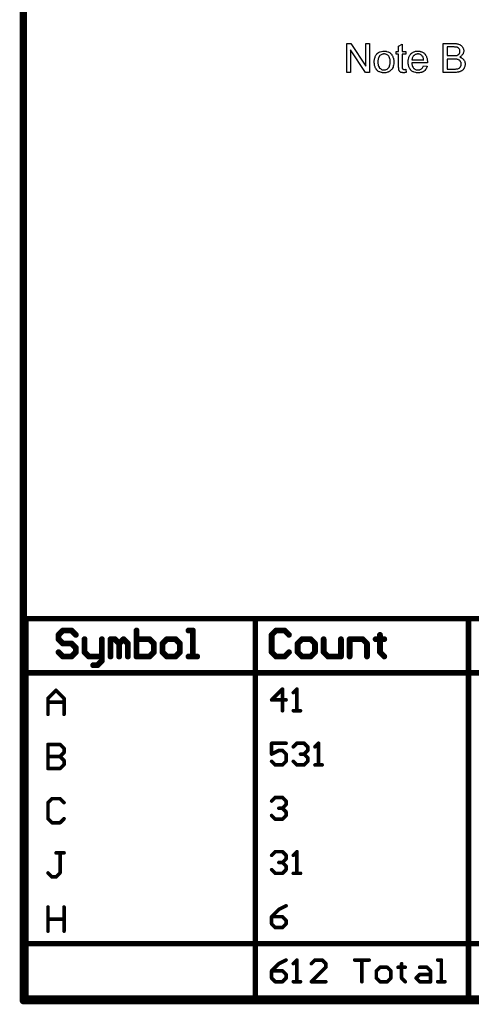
# Model space of a CAD drawing. Extents: x -1.5 to 9, y -3 to 5.
# Tile 1 of 256: x -1.5 to -0.3, y -3 to -0.3. Entities that reach past the tile are written whole.
import ezdxf

# ---------------------------------------------------------------- set-up
doc = ezdxf.new("R2010")
doc.units = 0
doc.layers.get('0').update_dxf_attribs({"linetype": 'CONTINUOUS'})
doc.layers.add('qfn16-30-34-a_drawing_1', color=1, linetype='CONTINUOUS')
doc.layers.add('qfn16-30-34-a_mechanical_19', color=1, linetype='CONTINUOUS')

# ---------------------------------------------------------------- blocks, each defined once
blk = doc.blocks.new('D10')
at = {"const_width": 0.01}
blk.add_lwpolyline([(-0.005, 0, 1), (0.005, 0, 1)], format="xyb", close=True, dxfattribs=at)
blk = doc.blocks.new('D55')
at = {"const_width": 0.005}
blk.add_lwpolyline([(-0.0025, 0, 1), (0.0025, 0, 1)], format="xyb", close=True, dxfattribs=at)
blk = doc.blocks.new('D67')
at = {"const_width": 0.0075}
blk.add_lwpolyline([(-0.00375, 0, 1), (0.00375, 0, 1)], format="xyb", close=True, dxfattribs=at)
blk = doc.blocks.new('D68')
at = {"const_width": 0.008}
blk.add_lwpolyline([(-0.004, 0, 1), (0.004, 0, 1)], format="xyb", close=True, dxfattribs=at)

msp = doc.modelspace()

# ---------------------------------------------------------------- linework, layer by layer
at = {"layer": 'qfn16-30-34-a_drawing_1', "color": 1}
for points, const_width in [([(-1.4925, -1.9425), (4.147178, -1.9425)], 0.015), ([(-1.4925, -2.9925), (-1.4925, -1.9425)], 0.015), ([(-0.8575, -2.9925), (-0.8575, -1.9425)], 0.015), ([(-0.2675, -2.9925), (-0.2675, -1.9425)], 0.015), ([(-1.390504, -1.975523), (-1.4025, -1.987519)], 0.016), ([(-1.4025, -1.987519), (-1.4025, -1.999515)], 0.016), ([(-1.366512, -1.975523), (-1.390504, -1.975523)], 0.016), ([(-1.354515, -1.987519), (-1.366512, -1.975523)], 0.016), ([(-1.18657, -1.975523), (-1.18657, -2.0475)], 0.016), ([(-1.03062, -1.975523), (-1.042617, -1.975523)], 0.016), ([(-1.03062, -2.0475), (-1.03062, -1.975523)], 0.016), ([(-0.800504, -1.975523), (-0.8125, -1.987519)], 0.016), ([(-0.8125, -1.987519), (-0.8125, -2.035504)], 0.016), ([(-0.776512, -1.975523), (-0.800504, -1.975523)], 0.016), ([(-0.764515, -1.987519), (-0.776512, -1.975523)], 0.016), ([(-0.512597, -1.987519), (-0.512597, -1.999515)], 0.016), ([(-1.4025, -1.999515), (-1.390504, -2.011512)], 0.016), ([(-1.390504, -2.011512), (-1.366512, -2.011512)], 0.016), ([(-1.366512, -2.011512), (-1.354515, -2.023508)], 0.016), ([(-1.354515, -2.023508), (-1.354515, -2.035504)], 0.016), ([(-1.330523, -1.999515), (-1.330523, -2.035504)], 0.016), ([(-1.282539, -2.0475), (-1.282539, -1.999515)], 0.016), ([(-1.258547, -2.0475), (-1.258547, -1.999515)], 0.016), ([(-1.258547, -1.999515), (-1.246551, -1.999515)], 0.016), ([(-1.246551, -1.999515), (-1.234554, -2.011512)], 0.016), ([(-1.234554, -2.011512), (-1.222558, -1.999515)], 0.016), ([(-1.234554, -2.011512), (-1.234554, -2.0475)], 0.016), ([(-1.234554, -2.0475), (-1.234554, -2.011512)], 0.016), ([(-1.222558, -1.999515), (-1.210562, -2.011512)], 0.016), ([(-1.210562, -2.011512), (-1.210562, -2.0475)], 0.016), ([(-1.150582, -1.999515), (-1.18657, -1.999515)], 0.016), ([(-1.138585, -2.011512), (-1.150582, -1.999515)], 0.016), ([(-1.138585, -2.023508), (-1.138585, -2.011512)], 0.016), ([(-1.138585, -2.035504), (-1.138585, -2.023508)], 0.016), ([(-1.102597, -1.999515), (-1.114593, -2.011512)], 0.016), ([(-1.114593, -2.011512), (-1.114593, -2.035504)], 0.016), ([(-1.078605, -1.999515), (-1.102597, -1.999515)], 0.016), ([(-1.066609, -2.011512), (-1.078605, -1.999515)], 0.016), ([(-1.066609, -2.035504), (-1.066609, -2.011512)], 0.016), ([(-0.728527, -1.999515), (-0.740523, -2.011512)], 0.016), ([(-0.740523, -2.011512), (-0.740523, -2.035504)], 0.016), ([(-0.704535, -1.999515), (-0.728527, -1.999515)], 0.016), ([(-0.692539, -2.011512), (-0.704535, -1.999515)], 0.016), ([(-0.692539, -2.035504), (-0.692539, -2.011512)], 0.016), ([(-0.668547, -1.999515), (-0.668547, -2.035504)], 0.016), ([(-0.620562, -2.0475), (-0.620562, -1.999515)], 0.016), ([(-0.59657, -2.0475), (-0.59657, -1.999515)], 0.016), ([(-0.59657, -1.999515), (-0.560582, -1.999515)], 0.016), ([(-0.560582, -1.999515), (-0.548585, -2.011512)], 0.016), ([(-0.548585, -2.011512), (-0.548585, -2.0475)], 0.016), ([(-0.512597, -1.999515), (-0.524593, -1.999515)], 0.016), ([(-0.524593, -1.999515), (-0.500601, -1.999515)], 0.016), ([(-0.500601, -1.999515), (-0.512597, -1.999515)], 0.016), ([(-0.512597, -1.999515), (-0.512597, -2.035504)], 0.016), ([(-1.390504, -2.0475), (-1.4025, -2.035504)], 0.016), ([(-1.366512, -2.0475), (-1.390504, -2.0475)], 0.016), ([(-1.354515, -2.035504), (-1.366512, -2.0475)], 0.016), ([(-1.330523, -2.035504), (-1.318527, -2.0475)], 0.016), ([(-1.318527, -2.0475), (-1.282539, -2.0475)], 0.016), ([(-1.282539, -2.0475), (-1.282539, -2.059496)], 0.016), ([(-1.18657, -2.0475), (-1.150582, -2.0475)], 0.016), ([(-1.150582, -2.0475), (-1.138585, -2.035504)], 0.016), ([(-1.114593, -2.035504), (-1.102597, -2.0475)], 0.016), ([(-1.102597, -2.0475), (-1.078605, -2.0475)], 0.016), ([(-1.078605, -2.0475), (-1.066609, -2.035504)], 0.016), ([(-1.042617, -2.0475), (-1.018624, -2.0475)], 0.016), ([(-1.018624, -2.0475), (-1.03062, -2.0475)], 0.016), ([(-0.8125, -2.035504), (-0.800504, -2.0475)], 0.016), ([(-0.800504, -2.0475), (-0.776512, -2.0475)], 0.016), ([(-0.776512, -2.0475), (-0.764515, -2.035504)], 0.016), ([(-0.740523, -2.035504), (-0.728527, -2.0475)], 0.016), ([(-0.728527, -2.0475), (-0.704535, -2.0475)], 0.016), ([(-0.704535, -2.0475), (-0.692539, -2.035504)], 0.016), ([(-0.668547, -2.035504), (-0.656551, -2.0475)], 0.016), ([(-0.656551, -2.0475), (-0.620562, -2.0475)], 0.016), ([(-0.512597, -2.035504), (-0.500601, -2.0475)], 0.016), ([(-1.294535, -2.071492), (-1.306531, -2.071492)], 0.016), ([(-1.282539, -2.059496), (-1.294535, -2.071492)], 0.016), ([(-1.4925, -2.0925), (4.147178, -2.0925)], 0.015), ([(-1.43159, -2.163059), (-1.409375, -2.140844)], 0.01), ([(-1.409375, -2.140844), (-1.38716, -2.163059)], 0.01), ([(-0.78251, -2.137519), (-0.8125, -2.16751)], 0.01), ([(-0.78251, -2.1975), (-0.78251, -2.137519)], 0.01), ([(-0.742523, -2.137519), (-0.752519, -2.147516)], 0.01), ([(-0.742523, -2.1975), (-0.742523, -2.137519)], 0.01), ([(-1.43159, -2.207489), (-1.43159, -2.163059)], 0.01), ([(-1.38716, -2.174167), (-1.43159, -2.174167)], 0.01), ([(-1.38716, -2.163059), (-1.38716, -2.207489)], 0.01), ([(-1.38716, -2.207489), (-1.38716, -2.174167)], 0.01), ([(-0.8125, -2.16751), (-0.772513, -2.16751)], 0.01), ([(-0.752519, -2.1975), (-0.732526, -2.1975)], 0.01), ([(-0.732526, -2.1975), (-0.742523, -2.1975)], 0.01), ([(-1.43159, -2.290844), (-1.43159, -2.357489)], 0.01), ([(-1.398267, -2.290844), (-1.43159, -2.290844)], 0.01), ([(-1.38716, -2.301952), (-1.398267, -2.290844)], 0.01), ([(-0.772513, -2.287519), (-0.8125, -2.287519)], 0.01), ([(-0.8125, -2.287519), (-0.8125, -2.31751)], 0.01), ([(-0.752519, -2.297516), (-0.742523, -2.287519)], 0.01), ([(-0.742523, -2.287519), (-0.722529, -2.287519)], 0.01), ([(-0.722529, -2.287519), (-0.712532, -2.297516)], 0.01), ([(-0.682542, -2.287519), (-0.692539, -2.297516)], 0.01), ([(-0.682542, -2.3475), (-0.682542, -2.287519)], 0.01), ([(-1.398267, -2.324167), (-1.38716, -2.313059)], 0.01), ([(-1.38716, -2.313059), (-1.38716, -2.301952)], 0.01), ([(-0.8125, -2.31751), (-0.792506, -2.307513)], 0.01), ([(-0.792506, -2.307513), (-0.78251, -2.307513)], 0.01), ([(-0.78251, -2.307513), (-0.772513, -2.31751)], 0.01), ([(-0.772513, -2.31751), (-0.772513, -2.337503)], 0.01), ([(-0.722529, -2.31751), (-0.732526, -2.31751)], 0.01), ([(-0.732526, -2.31751), (-0.722529, -2.31751)], 0.01), ([(-0.712532, -2.307513), (-0.722529, -2.31751)], 0.01), ([(-0.722529, -2.31751), (-0.712532, -2.327506)], 0.01), ([(-0.712532, -2.297516), (-0.712532, -2.307513)], 0.01), ([(-1.398267, -2.324167), (-1.43159, -2.324167)], 0.01), ([(-1.43159, -2.324167), (-1.398267, -2.324167)], 0.01), ([(-1.38716, -2.335274), (-1.398267, -2.324167)], 0.01), ([(-1.398267, -2.357489), (-1.38716, -2.346382)], 0.01), ([(-1.38716, -2.346382), (-1.38716, -2.335274)], 0.01), ([(-0.802503, -2.3475), (-0.8125, -2.337503)], 0.01), ([(-0.78251, -2.3475), (-0.802503, -2.3475)], 0.01), ([(-0.772513, -2.337503), (-0.78251, -2.3475)], 0.01), ([(-0.742523, -2.3475), (-0.752519, -2.337503)], 0.01), ([(-0.722529, -2.3475), (-0.742523, -2.3475)], 0.01), ([(-0.712532, -2.337503), (-0.722529, -2.3475)], 0.01), ([(-0.712532, -2.327506), (-0.712532, -2.337503)], 0.01), ([(-0.692539, -2.3475), (-0.672545, -2.3475)], 0.01), ([(-0.672545, -2.3475), (-0.682542, -2.3475)], 0.01), ([(-1.43159, -2.357489), (-1.398267, -2.357489)], 0.01), ([(-1.420483, -2.440844), (-1.43159, -2.451952)], 0.01), ([(-1.43159, -2.451952), (-1.43159, -2.496382)], 0.01), ([(-1.398267, -2.440844), (-1.420483, -2.440844)], 0.01), ([(-1.38716, -2.451952), (-1.398267, -2.440844)], 0.01), ([(-0.8125, -2.447516), (-0.802503, -2.437519)], 0.01), ([(-0.802503, -2.437519), (-0.78251, -2.437519)], 0.01), ([(-0.78251, -2.437519), (-0.772513, -2.447516)], 0.01), ([(-0.772513, -2.457513), (-0.78251, -2.46751)], 0.01), ([(-0.772513, -2.447516), (-0.772513, -2.457513)], 0.01), ([(-0.78251, -2.46751), (-0.792506, -2.46751)], 0.01), ([(-0.792506, -2.46751), (-0.78251, -2.46751)], 0.01), ([(-0.78251, -2.46751), (-0.772513, -2.477506)], 0.01), ([(-0.772513, -2.477506), (-0.772513, -2.487503)], 0.01), ([(-1.43159, -2.496382), (-1.420483, -2.507489)], 0.01), ([(-1.420483, -2.507489), (-1.398267, -2.507489)], 0.01), ([(-1.398267, -2.507489), (-1.38716, -2.496382)], 0.01), ([(-0.802503, -2.4975), (-0.8125, -2.487503)], 0.01), ([(-0.78251, -2.4975), (-0.802503, -2.4975)], 0.01), ([(-0.772513, -2.487503), (-0.78251, -2.4975)], 0.01), ([(-1.38716, -2.590844), (-1.409375, -2.590844)], 0.01), ([(-1.409375, -2.590844), (-1.398267, -2.590844)], 0.01), ([(-1.398267, -2.590844), (-1.398267, -2.646382)], 0.01), ([(-0.8125, -2.597516), (-0.802503, -2.587519)], 0.01), ([(-0.802503, -2.587519), (-0.78251, -2.587519)], 0.01), ([(-0.78251, -2.587519), (-0.772513, -2.597516)], 0.01), ([(-0.742523, -2.587519), (-0.752519, -2.597516)], 0.01), ([(-0.742523, -2.6475), (-0.742523, -2.587519)], 0.01), ([(-0.78251, -2.61751), (-0.792506, -2.61751)], 0.01), ([(-0.792506, -2.61751), (-0.78251, -2.61751)], 0.01), ([(-0.772513, -2.607513), (-0.78251, -2.61751)], 0.01), ([(-0.78251, -2.61751), (-0.772513, -2.627506)], 0.01), ([(-0.772513, -2.597516), (-0.772513, -2.607513)], 0.01), ([(-1.420483, -2.657489), (-1.43159, -2.646382)], 0.01), ([(-1.398267, -2.646382), (-1.409375, -2.657489)], 0.01), ([(-0.802503, -2.6475), (-0.8125, -2.637503)], 0.01), ([(-0.78251, -2.6475), (-0.802503, -2.6475)], 0.01), ([(-0.772513, -2.637503), (-0.78251, -2.6475)], 0.01), ([(-0.772513, -2.627506), (-0.772513, -2.637503)], 0.01), ([(-0.752519, -2.6475), (-0.732526, -2.6475)], 0.01), ([(-0.732526, -2.6475), (-0.742523, -2.6475)], 0.01), ([(-1.409375, -2.657489), (-1.420483, -2.657489)], 0.01), ([(-1.43159, -2.740844), (-1.43159, -2.807489)], 0.01), ([(-1.38716, -2.774167), (-1.38716, -2.740844)], 0.01), ([(-1.38716, -2.740844), (-1.38716, -2.807489)], 0.01), ([(-0.792506, -2.747516), (-0.8125, -2.76751)], 0.01), ([(-0.772513, -2.737519), (-0.792506, -2.747516)], 0.01), ([(-1.43159, -2.807489), (-1.43159, -2.774167)], 0.01), ([(-1.43159, -2.774167), (-1.38716, -2.774167)], 0.01), ([(-0.8125, -2.76751), (-0.8125, -2.787503)], 0.01), ([(-0.78251, -2.76751), (-0.8125, -2.76751)], 0.01), ([(-0.772513, -2.777506), (-0.78251, -2.76751)], 0.01), ([(-0.772513, -2.787503), (-0.772513, -2.777506)], 0.01), ([(-0.8125, -2.787503), (-0.802503, -2.7975)], 0.01), ([(-0.802503, -2.7975), (-0.78251, -2.7975)], 0.01), ([(-0.78251, -2.7975), (-0.772513, -2.787503)], 0.01), ([(-1.4925, -2.8425), (4.147178, -2.8425)], 0.015), ([(-0.772513, -2.887519), (-0.792506, -2.897516)], 0.01), ([(-0.742523, -2.887519), (-0.752519, -2.897516)], 0.01), ([(-0.742523, -2.9475), (-0.742523, -2.887519)], 0.01), ([(-0.692539, -2.887519), (-0.702536, -2.897516)], 0.01), ([(-0.672545, -2.887519), (-0.692539, -2.887519)], 0.01), ([(-0.662548, -2.897516), (-0.672545, -2.887519)], 0.01), ([(-0.582574, -2.887519), (-0.542587, -2.887519)], 0.01), ([(-0.542587, -2.887519), (-0.562581, -2.887519)], 0.01), ([(-0.562581, -2.887519), (-0.562581, -2.9475)], 0.01), ([(-0.342652, -2.887519), (-0.352649, -2.887519)], 0.01), ([(-0.342652, -2.9475), (-0.342652, -2.887519)], 0.01), ([(-0.792506, -2.897516), (-0.8125, -2.91751)], 0.01), ([(-0.8125, -2.91751), (-0.8125, -2.937503)], 0.01), ([(-0.78251, -2.91751), (-0.8125, -2.91751)], 0.01), ([(-0.772513, -2.927506), (-0.78251, -2.91751)], 0.01), ([(-0.702536, -2.9475), (-0.662548, -2.907513)], 0.01), ([(-0.662548, -2.907513), (-0.662548, -2.897516)], 0.01), ([(-0.512597, -2.907513), (-0.522594, -2.91751)], 0.01), ([(-0.522594, -2.91751), (-0.522594, -2.937503)], 0.01), ([(-0.492603, -2.907513), (-0.512597, -2.907513)], 0.01), ([(-0.482607, -2.91751), (-0.492603, -2.907513)], 0.01), ([(-0.482607, -2.937503), (-0.482607, -2.91751)], 0.01), ([(-0.452616, -2.907513), (-0.462613, -2.907513)], 0.01), ([(-0.462613, -2.907513), (-0.44262, -2.907513)], 0.01), ([(-0.452616, -2.897516), (-0.452616, -2.907513)], 0.01), ([(-0.44262, -2.907513), (-0.452616, -2.907513)], 0.01), ([(-0.452616, -2.907513), (-0.452616, -2.937503)], 0.01), ([(-0.402633, -2.907513), (-0.382639, -2.907513)], 0.01), ([(-0.382639, -2.907513), (-0.372642, -2.91751)], 0.01), ([(-0.372642, -2.91751), (-0.372642, -2.9475)], 0.01), ([(-0.8125, -2.937503), (-0.802503, -2.9475)], 0.01), ([(-0.802503, -2.9475), (-0.78251, -2.9475)], 0.01), ([(-0.78251, -2.9475), (-0.772513, -2.937503)], 0.01), ([(-0.772513, -2.937503), (-0.772513, -2.927506)], 0.01), ([(-0.752519, -2.9475), (-0.732526, -2.9475)], 0.01), ([(-0.732526, -2.9475), (-0.742523, -2.9475)], 0.01), ([(-0.662548, -2.9475), (-0.702536, -2.9475)], 0.01), ([(-0.522594, -2.937503), (-0.512597, -2.9475)], 0.01), ([(-0.512597, -2.9475), (-0.492603, -2.9475)], 0.01), ([(-0.492603, -2.9475), (-0.482607, -2.937503)], 0.01), ([(-0.452616, -2.937503), (-0.44262, -2.9475)], 0.01), ([(-0.412629, -2.937503), (-0.402633, -2.927506)], 0.01), ([(-0.402633, -2.9475), (-0.412629, -2.937503)], 0.01), ([(-0.402633, -2.927506), (-0.372642, -2.927506)], 0.01), ([(-0.372642, -2.9475), (-0.402633, -2.9475)], 0.01), ([(-0.352649, -2.9475), (-0.332655, -2.9475)], 0.01), ([(-0.332655, -2.9475), (-0.342652, -2.9475)], 0.01), ([(-1.4925, -2.9925), (4.147178, -2.9925)], 0.015)]:
    msp.add_lwpolyline(points, dxfattribs=dict(at, const_width=const_width))
at = {"layer": 'qfn16-30-34-a_mechanical_19', "color": 1}
for points, const_width in [([(-1.5, -3), (-1.5, 5.027)], 0.02), ([(-1.5, -3), (3.9, -3)], 0.02), ([(-1.505, -3), (-1.505, -3)], 0.01), ([(-1.505, -3), (-1.505, -3)], 0.01), ([(-1.5, -2.995), (-1.5, -2.995)], 0.01), ([(-1.5, -2.995), (-1.5, -2.995)], 0.01)]:
    msp.add_lwpolyline(points, dxfattribs=dict(at, const_width=const_width))
for points in [[(-0.541284, -0.430987), (-0.552275, -0.430987), (-0.594158, -0.368162), (-0.594158, -0.430987), (-0.60434, -0.430987), (-0.60434, -0.350923), (-0.593464, -0.350923), (-0.551465, -0.413864), (-0.551465, -0.350923), (-0.541284, -0.350923), (-0.541284, -0.430987)], [(-0.451038, -0.372906), (-0.441087, -0.372906), (-0.441087, -0.380542), (-0.451038, -0.380542), (-0.451038, -0.414674), (-0.451038, -0.414905), (-0.451038, -0.415368), (-0.451038, -0.416062), (-0.450922, -0.416872), (-0.450806, -0.418723), (-0.45069, -0.419533), (-0.450575, -0.420112), (-0.450459, -0.420343), (-0.450112, -0.420806), (-0.449649, -0.421384), (-0.448839, -0.421963), (-0.448608, -0.422079), (-0.448029, -0.42231), (-0.446988, -0.422541), (-0.445484, -0.422657), (-0.444327, -0.422657), (-0.443748, -0.422541), (-0.442938, -0.422541), (-0.442013, -0.422426), (-0.441087, -0.42231), (-0.439815, -0.430987), (-0.440046, -0.430987), (-0.440509, -0.431103), (-0.441319, -0.431219), (-0.44236, -0.431334), (-0.443517, -0.431566), (-0.44479, -0.431682), (-0.447335, -0.431797), (-0.448261, -0.431797), (-0.449186, -0.431682), (-0.450343, -0.431566), (-0.451732, -0.43145), (-0.45312, -0.431103), (-0.454393, -0.430756), (-0.455666, -0.430178), (-0.455781, -0.430062), (-0.456128, -0.42983), (-0.456591, -0.429483), (-0.457285, -0.428905), (-0.457864, -0.428326), (-0.458558, -0.427516), (-0.459252, -0.426707), (-0.459715, -0.425665), (-0.459715, -0.42555), (-0.459946, -0.425087), (-0.460062, -0.424277), (-0.460293, -0.42312), (-0.460525, -0.421616), (-0.460641, -0.42069), (-0.460641, -0.419649), (-0.460756, -0.418376), (-0.460872, -0.417103), (-0.460872, -0.415715), (-0.460872, -0.414095), (-0.460872, -0.380542), (-0.468161, -0.380542), (-0.468161, -0.372906), (-0.460872, -0.372906), (-0.460872, -0.358559), (-0.451038, -0.352659), (-0.451038, -0.372906)], [(-0.304909, -0.351039), (-0.303983, -0.351039), (-0.3019, -0.35127), (-0.299586, -0.351501), (-0.297156, -0.351964), (-0.294727, -0.352543), (-0.292529, -0.353353), (-0.292413, -0.353353), (-0.292297, -0.353468), (-0.291603, -0.353815), (-0.290562, -0.354394), (-0.289405, -0.355204), (-0.288016, -0.356245), (-0.286512, -0.357518), (-0.285124, -0.359138), (-0.283851, -0.360873), (-0.283735, -0.361104), (-0.283388, -0.361799), (-0.28281, -0.362724), (-0.282231, -0.364113), (-0.281653, -0.365733), (-0.281074, -0.367468), (-0.280727, -0.369435), (-0.280611, -0.371402), (-0.280611, -0.371633), (-0.280611, -0.372212), (-0.280727, -0.373253), (-0.280959, -0.374526), (-0.281306, -0.37603), (-0.281884, -0.37765), (-0.282578, -0.379269), (-0.283504, -0.381005), (-0.28362, -0.381236), (-0.283967, -0.381699), (-0.284661, -0.382625), (-0.285587, -0.38355), (-0.286743, -0.384707), (-0.288132, -0.38598), (-0.289867, -0.387137), (-0.291834, -0.388294), (-0.291719, -0.388294), (-0.291487, -0.38841), (-0.29114, -0.388525), (-0.290677, -0.388757), (-0.289289, -0.38922), (-0.287669, -0.390029), (-0.285934, -0.391071), (-0.283967, -0.392344), (-0.282231, -0.393848), (-0.280611, -0.395699), (-0.280496, -0.39593), (-0.280033, -0.396624), (-0.279339, -0.397666), (-0.278644, -0.399054), (-0.27795, -0.400905), (-0.277256, -0.402872), (-0.276793, -0.405186), (-0.276678, -0.407732), (-0.276678, -0.407847), (-0.276678, -0.407963), (-0.276678, -0.408657), (-0.276793, -0.409814), (-0.277025, -0.411203), (-0.277256, -0.412822), (-0.277719, -0.414558), (-0.278297, -0.416409), (-0.279107, -0.41826), (-0.279223, -0.418492), (-0.27957, -0.41907), (-0.280033, -0.41988), (-0.280727, -0.421037), (-0.281653, -0.422194), (-0.282578, -0.423467), (-0.283735, -0.42474), (-0.285008, -0.425781), (-0.285124, -0.425897), (-0.285587, -0.426244), (-0.286396, -0.426706), (-0.287438, -0.427169), (-0.28871, -0.427863), (-0.290214, -0.428558), (-0.291834, -0.429136), (-0.293801, -0.429715), (-0.294033, -0.429715), (-0.294727, -0.429946), (-0.295884, -0.430062), (-0.297388, -0.430293), (-0.299239, -0.430524), (-0.301437, -0.430756), (-0.303867, -0.430872), (-0.306644, -0.430987), (-0.337189, -0.430987), (-0.337189, -0.350923), (-0.305718, -0.350923), (-0.304909, -0.351039)], [(-0.499284, -0.371749), (-0.498243, -0.371865), (-0.497086, -0.372096), (-0.495813, -0.372327), (-0.494309, -0.372559), (-0.491185, -0.3736), (-0.489566, -0.374179), (-0.487946, -0.374989), (-0.486326, -0.375798), (-0.484706, -0.376955), (-0.483202, -0.378113), (-0.481698, -0.379501), (-0.481582, -0.379617), (-0.481351, -0.379848), (-0.481004, -0.380311), (-0.480541, -0.380889), (-0.479962, -0.381699), (-0.479268, -0.38274), (-0.478574, -0.383897), (-0.47788, -0.38517), (-0.477186, -0.386559), (-0.476491, -0.388294), (-0.475797, -0.39003), (-0.475219, -0.391997), (-0.474756, -0.394079), (-0.474409, -0.396277), (-0.474178, -0.398591), (-0.474062, -0.401137), (-0.474062, -0.401252), (-0.474062, -0.4016), (-0.474062, -0.402178), (-0.474062, -0.402988), (-0.474178, -0.403914), (-0.474293, -0.405071), (-0.474293, -0.406228), (-0.474525, -0.4075), (-0.474872, -0.410393), (-0.475566, -0.413285), (-0.476376, -0.416178), (-0.477533, -0.418839), (-0.477533, -0.418955), (-0.477649, -0.41907), (-0.47788, -0.419417), (-0.478111, -0.41988), (-0.478921, -0.421037), (-0.479962, -0.422426), (-0.481351, -0.424045), (-0.483086, -0.425665), (-0.485053, -0.427285), (-0.487367, -0.428789), (-0.487483, -0.428789), (-0.487599, -0.428905), (-0.487946, -0.429136), (-0.488524, -0.429368), (-0.489103, -0.429599), (-0.489797, -0.42983), (-0.491533, -0.430525), (-0.493499, -0.431103), (-0.495929, -0.431682), (-0.498474, -0.432144), (-0.501251, -0.43226), (-0.502408, -0.43226), (-0.503334, -0.432144), (-0.504375, -0.432029), (-0.505532, -0.431797), (-0.506921, -0.431566), (-0.508309, -0.431334), (-0.511433, -0.430409), (-0.513168, -0.429715), (-0.514788, -0.429021), (-0.516408, -0.428095), (-0.518028, -0.427054), (-0.519532, -0.425897), (-0.521036, -0.424508), (-0.521152, -0.424392), (-0.521383, -0.424161), (-0.52173, -0.423698), (-0.522193, -0.423004), (-0.522771, -0.422194), (-0.52335, -0.421269), (-0.524044, -0.420112), (-0.524738, -0.418723), (-0.525433, -0.417219), (-0.526127, -0.415484), (-0.526705, -0.413632), (-0.527284, -0.411666), (-0.527747, -0.409467), (-0.528094, -0.407153), (-0.528325, -0.404608), (-0.528441, -0.401947), (-0.528441, -0.401715), (-0.528441, -0.401252), (-0.528325, -0.400443), (-0.528325, -0.399286), (-0.528209, -0.398013), (-0.527978, -0.396393), (-0.527747, -0.394773), (-0.527284, -0.392922), (-0.526821, -0.391071), (-0.526242, -0.389104), (-0.525548, -0.387021), (-0.524623, -0.385055), (-0.523697, -0.383203), (-0.522424, -0.381352), (-0.521152, -0.379617), (-0.519532, -0.378113), (-0.519416, -0.377997), (-0.519185, -0.377881), (-0.518722, -0.377534), (-0.518144, -0.377071), (-0.517449, -0.376608), (-0.516524, -0.37603), (-0.515598, -0.375451), (-0.514441, -0.374873), (-0.513168, -0.374294), (-0.51178, -0.373716), (-0.508656, -0.372675), (-0.505069, -0.371865), (-0.503218, -0.371749), (-0.501251, -0.371633), (-0.500094, -0.371633), (-0.499284, -0.371749)], [(-0.501251, -0.379732), (-0.501945, -0.379732), (-0.502524, -0.379848), (-0.503797, -0.379964), (-0.505532, -0.380426), (-0.507499, -0.381121), (-0.509582, -0.382046), (-0.511549, -0.383435), (-0.51259, -0.38436), (-0.513515, -0.385286), (-0.513515, -0.385402), (-0.513747, -0.385517), (-0.513978, -0.385864), (-0.514325, -0.386327), (-0.514673, -0.386906), (-0.51502, -0.3876), (-0.515482, -0.388526), (-0.515945, -0.389451), (-0.516408, -0.390608), (-0.516871, -0.391765), (-0.517218, -0.393154), (-0.517565, -0.394658), (-0.517912, -0.396277), (-0.518144, -0.398013), (-0.518259, -0.39998), (-0.518375, -0.401947), (-0.518375, -0.402062), (-0.518375, -0.402409), (-0.518375, -0.402988), (-0.518259, -0.403798), (-0.518259, -0.404724), (-0.518144, -0.405765), (-0.517796, -0.408195), (-0.517218, -0.410971), (-0.516292, -0.413748), (-0.515135, -0.416409), (-0.514325, -0.417566), (-0.513515, -0.418723), (-0.5134, -0.418723), (-0.513284, -0.418955), (-0.51259, -0.419533), (-0.511549, -0.420459), (-0.51016, -0.421384), (-0.508425, -0.422426), (-0.506342, -0.423351), (-0.503912, -0.42393), (-0.50264, -0.424045), (-0.501251, -0.424161), (-0.500557, -0.424161), (-0.499979, -0.424045), (-0.498706, -0.423814), (-0.49697, -0.423467), (-0.495119, -0.422773), (-0.493037, -0.421847), (-0.49107, -0.420459), (-0.490028, -0.419533), (-0.489103, -0.418608), (-0.488987, -0.418492), (-0.488871, -0.418376), (-0.48864, -0.418029), (-0.488293, -0.417566), (-0.487946, -0.416988), (-0.487483, -0.416293), (-0.48702, -0.415368), (-0.486557, -0.414442), (-0.486095, -0.413285), (-0.485748, -0.412013), (-0.485285, -0.410624), (-0.484938, -0.40912), (-0.484591, -0.407385), (-0.484359, -0.405649), (-0.484128, -0.403682), (-0.484128, -0.4016), (-0.484128, -0.401484), (-0.484128, -0.401137), (-0.484128, -0.400558), (-0.484243, -0.399864), (-0.484243, -0.398938), (-0.484359, -0.397897), (-0.484706, -0.395467), (-0.485285, -0.392922), (-0.48621, -0.390145), (-0.487483, -0.3876), (-0.488177, -0.386327), (-0.489103, -0.385286), (-0.489103, -0.38517), (-0.489334, -0.385055), (-0.490028, -0.38436), (-0.49107, -0.38355), (-0.492458, -0.382509), (-0.494194, -0.381468), (-0.496276, -0.380542), (-0.49859, -0.379964), (-0.499863, -0.379848), (-0.501251, -0.379732)], [(-0.405683, -0.371749), (-0.404757, -0.371865), (-0.403601, -0.372096), (-0.402328, -0.372327), (-0.400824, -0.372675), (-0.399435, -0.373022), (-0.397815, -0.3736), (-0.396311, -0.374179), (-0.394692, -0.374989), (-0.393072, -0.375914), (-0.391452, -0.376955), (-0.389948, -0.378228), (-0.38856, -0.379617), (-0.388444, -0.379732), (-0.388212, -0.379964), (-0.387865, -0.380426), (-0.387402, -0.381121), (-0.386824, -0.381931), (-0.386245, -0.382856), (-0.385551, -0.384013), (-0.384857, -0.385402), (-0.384163, -0.386906), (-0.383469, -0.388526), (-0.38289, -0.390377), (-0.382312, -0.392344), (-0.381849, -0.394542), (-0.381502, -0.396856), (-0.38127, -0.399286), (-0.381155, -0.401947), (-0.381155, -0.402062), (-0.381155, -0.402525), (-0.381155, -0.403335), (-0.38127, -0.404492), (-0.424658, -0.404492), (-0.424658, -0.404608), (-0.424658, -0.404955), (-0.424542, -0.405418), (-0.424542, -0.406112), (-0.424426, -0.406922), (-0.424195, -0.407847), (-0.423848, -0.40993), (-0.423154, -0.412244), (-0.422228, -0.414789), (-0.420955, -0.417103), (-0.419336, -0.419186), (-0.41922, -0.419186), (-0.419104, -0.419417), (-0.41841, -0.419996), (-0.417369, -0.420806), (-0.41598, -0.421616), (-0.414129, -0.422541), (-0.412047, -0.423351), (-0.409733, -0.42393), (-0.40846, -0.424045), (-0.407072, -0.424161), (-0.406146, -0.424161), (-0.405105, -0.424045), (-0.403832, -0.423814), (-0.402443, -0.423467), (-0.400824, -0.423004), (-0.39932, -0.42231), (-0.397815, -0.421384), (-0.3977, -0.421269), (-0.397121, -0.420806), (-0.396427, -0.420112), (-0.395617, -0.419186), (-0.394692, -0.417913), (-0.39365, -0.416293), (-0.392609, -0.414442), (-0.391683, -0.412244), (-0.381502, -0.413517), (-0.381502, -0.413632), (-0.381618, -0.413864), (-0.381733, -0.414327), (-0.381965, -0.415021), (-0.382312, -0.415715), (-0.382659, -0.416641), (-0.383584, -0.418608), (-0.384741, -0.420806), (-0.386361, -0.42312), (-0.388212, -0.425318), (-0.390526, -0.427401), (-0.390642, -0.427401), (-0.390873, -0.427632), (-0.391221, -0.427863), (-0.391683, -0.428211), (-0.392378, -0.428558), (-0.393072, -0.428905), (-0.393997, -0.429368), (-0.395039, -0.42983), (-0.396196, -0.430293), (-0.397353, -0.430756), (-0.400245, -0.43145), (-0.403485, -0.432029), (-0.407072, -0.43226), (-0.408344, -0.43226), (-0.409154, -0.432144), (-0.410195, -0.432029), (-0.411468, -0.431797), (-0.412856, -0.431566), (-0.414361, -0.431334), (-0.4176, -0.430409), (-0.419336, -0.429715), (-0.420955, -0.429021), (-0.422691, -0.428095), (-0.424311, -0.427054), (-0.425815, -0.425897), (-0.427319, -0.424508), (-0.427435, -0.424392), (-0.427666, -0.424161), (-0.428013, -0.423698), (-0.428476, -0.423004), (-0.429055, -0.422194), (-0.429633, -0.421269), (-0.430327, -0.420112), (-0.431021, -0.418839), (-0.431716, -0.417335), (-0.43241, -0.415715), (-0.432988, -0.413864), (-0.433567, -0.411897), (-0.43403, -0.409814), (-0.434377, -0.4075), (-0.434608, -0.405071), (-0.434724, -0.402525), (-0.434724, -0.402409), (-0.434724, -0.401831), (-0.434724, -0.401137), (-0.434608, -0.400096), (-0.434492, -0.398823), (-0.434377, -0.397434), (-0.434145, -0.395815), (-0.433798, -0.394195), (-0.432873, -0.390492), (-0.432294, -0.388641), (-0.4316, -0.386674), (-0.430674, -0.384823), (-0.429633, -0.383088), (-0.428476, -0.381352), (-0.427203, -0.379732), (-0.427088, -0.379617), (-0.426856, -0.379385), (-0.426393, -0.379038), (-0.425815, -0.37846), (-0.425121, -0.377881), (-0.424195, -0.377187), (-0.423154, -0.376377), (-0.421881, -0.375683), (-0.420608, -0.374873), (-0.419104, -0.374179), (-0.417485, -0.373485), (-0.415749, -0.372906), (-0.413898, -0.372327), (-0.411931, -0.37198), (-0.409848, -0.371749), (-0.40765, -0.371633), (-0.406493, -0.371633), (-0.405683, -0.371749)], [(-0.407534, -0.379732), (-0.408228, -0.379732), (-0.408691, -0.379848), (-0.409964, -0.379964), (-0.411468, -0.380311), (-0.413319, -0.380889), (-0.415286, -0.381699), (-0.417137, -0.382856), (-0.418989, -0.38436), (-0.41922, -0.384592), (-0.419683, -0.38517), (-0.420493, -0.386212), (-0.421303, -0.3876), (-0.422228, -0.38922), (-0.423038, -0.391302), (-0.423732, -0.393732), (-0.424079, -0.396393), (-0.391568, -0.396393), (-0.391568, -0.396277), (-0.391568, -0.396046), (-0.391683, -0.395699), (-0.391683, -0.395236), (-0.391915, -0.393848), (-0.392262, -0.392344), (-0.39284, -0.390492), (-0.393419, -0.388757), (-0.394344, -0.387021), (-0.395386, -0.385517), (-0.395386, -0.385402), (-0.395617, -0.385286), (-0.396196, -0.384592), (-0.397237, -0.383666), (-0.398625, -0.382625), (-0.400361, -0.381584), (-0.402443, -0.380658), (-0.404873, -0.379964), (-0.406146, -0.379848), (-0.407534, -0.379732)], [(-0.30757, -0.36041), (-0.326544, -0.36041), (-0.326544, -0.384476), (-0.306875, -0.384476), (-0.305371, -0.38436), (-0.303751, -0.384245), (-0.302132, -0.384129), (-0.300512, -0.383897), (-0.299239, -0.383666), (-0.299008, -0.38355), (-0.298545, -0.383435), (-0.297851, -0.383087), (-0.296925, -0.382625), (-0.296, -0.382162), (-0.294958, -0.381468), (-0.293917, -0.380542), (-0.293107, -0.379616), (-0.292991, -0.379501), (-0.29276, -0.379154), (-0.292413, -0.378459), (-0.292066, -0.37765), (-0.291719, -0.376724), (-0.291372, -0.375567), (-0.29114, -0.374179), (-0.291024, -0.372675), (-0.291024, -0.372443), (-0.291024, -0.37198), (-0.29114, -0.371286), (-0.291256, -0.370361), (-0.291487, -0.369204), (-0.291834, -0.368046), (-0.292297, -0.366889), (-0.292991, -0.365733), (-0.293107, -0.365617), (-0.293338, -0.36527), (-0.293801, -0.364691), (-0.29438, -0.364113), (-0.29519, -0.363418), (-0.296115, -0.362724), (-0.297272, -0.36203), (-0.298545, -0.361567), (-0.298661, -0.361567), (-0.299239, -0.361336), (-0.300049, -0.36122), (-0.301322, -0.360989), (-0.303057, -0.360757), (-0.305024, -0.360642), (-0.30757, -0.36041)], [(-0.305487, -0.393963), (-0.326544, -0.393963), (-0.326544, -0.4215), (-0.303751, -0.4215), (-0.301322, -0.421384), (-0.30028, -0.421269), (-0.299355, -0.421153), (-0.299239, -0.421153), (-0.298776, -0.421037), (-0.298082, -0.420921), (-0.297272, -0.42069), (-0.295305, -0.419996), (-0.293338, -0.41907), (-0.293223, -0.418954), (-0.292876, -0.418723), (-0.292413, -0.418376), (-0.291834, -0.417913), (-0.291256, -0.417219), (-0.290446, -0.416525), (-0.289867, -0.415599), (-0.289173, -0.414558), (-0.289058, -0.414442), (-0.288942, -0.414095), (-0.28871, -0.413401), (-0.288363, -0.412591), (-0.288016, -0.411665), (-0.287785, -0.410508), (-0.287669, -0.40912), (-0.287553, -0.407732), (-0.287553, -0.4075), (-0.287553, -0.407037), (-0.287669, -0.406112), (-0.287901, -0.40507), (-0.288132, -0.403913), (-0.288595, -0.402641), (-0.289173, -0.401368), (-0.289983, -0.400095), (-0.290099, -0.39998), (-0.290446, -0.399517), (-0.290909, -0.398938), (-0.291603, -0.398244), (-0.292529, -0.397434), (-0.293685, -0.396624), (-0.294958, -0.39593), (-0.296462, -0.395352), (-0.296694, -0.395236), (-0.297156, -0.39512), (-0.298198, -0.394889), (-0.299471, -0.394658), (-0.30109, -0.394426), (-0.303057, -0.394195), (-0.305487, -0.393963)]]:
    msp.add_lwpolyline(points, dxfattribs=at)
at = {"layer": 'qfn16-30-34-a_mechanical_19', "color": 1, "const_width": 0.01}
for points in [[(-1.5, -2.995, 1), (-1.5, -3.005)], [(-1.505, -3, 1), (-1.495, -3)]]:
    msp.add_lwpolyline(points, format="xyb", dxfattribs=at)

# ---------------------------------------------------------------- block references
at = {"layer": 'qfn16-30-34-a_drawing_1'}
for name, p in [('D67', (-1.4925, -1.9425)), ('D67', (-1.4925, -1.9425)), ('D67', (-0.8575, -1.9425)), ('D67', (-0.2675, -1.9425)), ('D68', (-1.4025, -1.987519)), ('D68', (-1.390504, -1.975523)), ('D68', (-1.366512, -1.975523)), ('D68', (-1.354515, -1.987519)), ('D68', (-1.18657, -1.975523)), ('D68', (-1.042617, -1.975523)), ('D68', (-1.03062, -1.975523)), ('D68', (-0.8125, -1.987519)), ('D68', (-0.800504, -1.975523)), ('D68', (-0.776512, -1.975523)), ('D68', (-0.764515, -1.987519)), ('D68', (-0.512597, -1.987519)), ('D68', (-1.4025, -1.999515)), ('D68', (-1.390504, -2.011512)), ('D68', (-1.366512, -2.011512)), ('D68', (-1.354515, -2.023508)), ('D68', (-1.330523, -1.999515)), ('D68', (-1.282539, -1.999515)), ('D68', (-1.258547, -1.999515)), ('D68', (-1.246551, -1.999515)), ('D68', (-1.234554, -2.011512)), ('D68', (-1.234554, -2.011512)), ('D68', (-1.222558, -1.999515)), ('D68', (-1.210562, -2.011512)), ('D68', (-1.18657, -1.999515)), ('D68', (-1.150582, -1.999515)), ('D68', (-1.138585, -2.011512)), ('D68', (-1.138585, -2.023508)), ('D68', (-1.114593, -2.011512)), ('D68', (-1.102597, -1.999515)), ('D68', (-1.078605, -1.999515)), ('D68', (-1.066609, -2.011512)), ('D68', (-0.740523, -2.011512)), ('D68', (-0.728527, -1.999515)), ('D68', (-0.704535, -1.999515)), ('D68', (-0.692539, -2.011512)), ('D68', (-0.668547, -1.999515)), ('D68', (-0.620562, -1.999515)), ('D68', (-0.59657, -1.999515)), ('D68', (-0.560582, -1.999515)), ('D68', (-0.548585, -2.011512)), ('D68', (-0.524593, -1.999515)), ('D68', (-0.512597, -1.999515)), ('D68', (-0.512597, -1.999515)), ('D68', (-0.500601, -1.999515)), ('D68', (-1.4025, -2.035504)), ('D68', (-1.390504, -2.0475)), ('D68', (-1.366512, -2.0475)), ('D68', (-1.354515, -2.035504)), ('D68', (-1.330523, -2.035504)), ('D68', (-1.318527, -2.0475)), ('D68', (-1.282539, -2.0475)), ('D68', (-1.282539, -2.0475)), ('D68', (-1.258547, -2.0475)), ('D68', (-1.234554, -2.0475)), ('D68', (-1.210562, -2.0475)), ('D68', (-1.18657, -2.0475)), ('D68', (-1.150582, -2.0475)), ('D68', (-1.138585, -2.035504)), ('D68', (-1.114593, -2.035504)), ('D68', (-1.102597, -2.0475)), ('D68', (-1.102597, -2.0475)), ('D68', (-1.078605, -2.0475)), ('D68', (-1.066609, -2.035504)), ('D68', (-1.042617, -2.0475)), ('D68', (-1.03062, -2.0475)), ('D68', (-1.018624, -2.0475)), ('D68', (-0.8125, -2.035504)), ('D68', (-0.800504, -2.0475)), ('D68', (-0.776512, -2.0475)), ('D68', (-0.764515, -2.035504)), ('D68', (-0.740523, -2.035504)), ('D68', (-0.728527, -2.0475)), ('D68', (-0.728527, -2.0475)), ('D68', (-0.704535, -2.0475)), ('D68', (-0.692539, -2.035504)), ('D68', (-0.668547, -2.035504)), ('D68', (-0.656551, -2.0475)), ('D68', (-0.620562, -2.0475)), ('D68', (-0.59657, -2.0475)), ('D68', (-0.548585, -2.0475)), ('D68', (-0.512597, -2.035504)), ('D68', (-0.500601, -2.0475)), ('D68', (-1.306531, -2.071492)), ('D68', (-1.294535, -2.071492)), ('D68', (-1.282539, -2.059496)), ('D67', (-1.4925, -2.0925)), ('D55', (-1.409375, -2.140844)), ('D55', (-0.78251, -2.137519)), ('D55', (-0.752519, -2.147516)), ('D55', (-0.742523, -2.137519)), ('D55', (-1.43159, -2.163059)), ('D55', (-1.43159, -2.174167)), ('D55', (-1.38716, -2.163059)), ('D55', (-1.38716, -2.174167)), ('D55', (-0.8125, -2.16751)), ('D55', (-0.772513, -2.16751)), ('D55', (-1.43159, -2.207489)), ('D55', (-1.38716, -2.207489)), ('D55', (-0.78251, -2.1975)), ('D55', (-0.752519, -2.1975)), ('D55', (-0.742523, -2.1975)), ('D55', (-0.732526, -2.1975)), ('D55', (-1.43159, -2.290844)), ('D55', (-1.43159, -2.290844)), ('D55', (-1.398267, -2.290844)), ('D55', (-0.8125, -2.287519)), ('D55', (-0.772513, -2.287519)), ('D55', (-0.742523, -2.287519)), ('D55', (-0.722529, -2.287519)), ('D55', (-0.682542, -2.287519)), ('D55', (-1.38716, -2.301952)), ('D55', (-1.38716, -2.313059)), ('D55', (-0.8125, -2.31751)), ('D55', (-0.792506, -2.307513)), ('D55', (-0.78251, -2.307513)), ('D55', (-0.772513, -2.31751)), ('D55', (-0.752519, -2.297516)), ('D55', (-0.732526, -2.31751)), ('D55', (-0.722529, -2.31751)), ('D55', (-0.722529, -2.31751)), ('D55', (-0.712532, -2.297516)), ('D55', (-0.712532, -2.307513)), ('D55', (-0.692539, -2.297516)), ('D55', (-1.43159, -2.324167)), ('D55', (-1.398267, -2.324167)), ('D55', (-1.398267, -2.324167)), ('D55', (-1.38716, -2.335274)), ('D55', (-1.38716, -2.346382)), ('D55', (-0.8125, -2.337503)), ('D55', (-0.802503, -2.3475)), ('D55', (-0.78251, -2.3475)), ('D55', (-0.772513, -2.337503)), ('D55', (-0.752519, -2.337503)), ('D55', (-0.742523, -2.3475)), ('D55', (-0.722529, -2.3475)), ('D55', (-0.712532, -2.327506)), ('D55', (-0.712532, -2.337503)), ('D55', (-0.692539, -2.3475)), ('D55', (-0.682542, -2.3475)), ('D55', (-0.672545, -2.3475)), ('D55', (-1.43159, -2.357489)), ('D55', (-1.398267, -2.357489)), ('D55', (-1.43159, -2.451952)), ('D55', (-1.420483, -2.440844)), ('D55', (-1.398267, -2.440844)), ('D55', (-1.38716, -2.451952)), ('D55', (-0.8125, -2.447516)), ('D55', (-0.802503, -2.437519)), ('D55', (-0.78251, -2.437519)), ('D55', (-0.772513, -2.447516)), ('D55', (-0.772513, -2.457513)), ('D55', (-0.792506, -2.46751)), ('D55', (-0.78251, -2.46751)), ('D55', (-0.78251, -2.46751)), ('D55', (-0.772513, -2.477506)), ('D55', (-1.43159, -2.496382)), ('D55', (-1.420483, -2.507489)), ('D55', (-1.398267, -2.507489)), ('D55', (-1.38716, -2.496382)), ('D55', (-0.8125, -2.487503)), ('D55', (-0.802503, -2.4975)), ('D55', (-0.78251, -2.4975)), ('D55', (-0.772513, -2.487503)), ('D55', (-1.409375, -2.590844)), ('D55', (-1.398267, -2.590844)), ('D55', (-1.38716, -2.590844)), ('D55', (-0.802503, -2.587519)), ('D55', (-0.78251, -2.587519)), ('D55', (-0.742523, -2.587519)), ('D55', (-0.8125, -2.597516)), ('D55', (-0.792506, -2.61751)), ('D55', (-0.78251, -2.61751)), ('D55', (-0.78251, -2.61751)), ('D55', (-0.772513, -2.597516)), ('D55', (-0.772513, -2.607513)), ('D55', (-0.752519, -2.597516)), ('D55', (-1.43159, -2.646382)), ('D55', (-1.398267, -2.646382)), ('D55', (-0.8125, -2.637503)), ('D55', (-0.802503, -2.6475)), ('D55', (-0.78251, -2.6475)), ('D55', (-0.772513, -2.627506)), ('D55', (-0.772513, -2.637503)), ('D55', (-0.752519, -2.6475)), ('D55', (-0.742523, -2.6475)), ('D55', (-0.732526, -2.6475)), ('D55', (-1.420483, -2.657489)), ('D55', (-1.409375, -2.657489)), ('D55', (-1.43159, -2.740844)), ('D55', (-1.38716, -2.740844)), ('D55', (-0.792506, -2.747516)), ('D55', (-0.772513, -2.737519)), ('D55', (-1.43159, -2.774167)), ('D55', (-1.38716, -2.774167)), ('D55', (-0.8125, -2.76751)), ('D55', (-0.8125, -2.76751)), ('D55', (-0.78251, -2.76751)), ('D55', (-0.772513, -2.777506)), ('D55', (-1.43159, -2.807489)), ('D55', (-1.38716, -2.807489)), ('D55', (-0.8125, -2.787503)), ('D55', (-0.802503, -2.7975)), ('D55', (-0.78251, -2.7975)), ('D55', (-0.772513, -2.787503)), ('D67', (-1.4925, -2.8425)), ('D55', (-0.772513, -2.887519)), ('D55', (-0.742523, -2.887519)), ('D55', (-0.692539, -2.887519)), ('D55', (-0.672545, -2.887519)), ('D55', (-0.582574, -2.887519)), ('D55', (-0.562581, -2.887519)), ('D55', (-0.542587, -2.887519)), ('D55', (-0.352649, -2.887519)), ('D55', (-0.342652, -2.887519)), ('D55', (-0.8125, -2.91751)), ('D55', (-0.8125, -2.91751)), ('D55', (-0.792506, -2.897516)), ('D55', (-0.78251, -2.91751)), ('D55', (-0.752519, -2.897516)), ('D55', (-0.702536, -2.897516)), ('D55', (-0.662548, -2.897516)), ('D55', (-0.662548, -2.907513)), ('D55', (-0.522594, -2.91751)), ('D55', (-0.512597, -2.907513)), ('D55', (-0.492603, -2.907513)), ('D55', (-0.482607, -2.91751)), ('D55', (-0.462613, -2.907513)), ('D55', (-0.452616, -2.897516)), ('D55', (-0.452616, -2.907513)), ('D55', (-0.452616, -2.907513)), ('D55', (-0.44262, -2.907513)), ('D55', (-0.402633, -2.907513)), ('D55', (-0.382639, -2.907513)), ('D55', (-0.372642, -2.91751)), ('D55', (-0.8125, -2.937503)), ('D55', (-0.802503, -2.9475)), ('D55', (-0.78251, -2.9475)), ('D55', (-0.772513, -2.927506)), ('D55', (-0.772513, -2.937503)), ('D55', (-0.752519, -2.9475)), ('D55', (-0.742523, -2.9475)), ('D55', (-0.732526, -2.9475)), ('D55', (-0.702536, -2.9475)), ('D55', (-0.662548, -2.9475)), ('D55', (-0.562581, -2.9475)), ('D55', (-0.522594, -2.937503)), ('D55', (-0.512597, -2.9475)), ('D55', (-0.512597, -2.9475)), ('D55', (-0.492603, -2.9475)), ('D55', (-0.482607, -2.937503)), ('D55', (-0.452616, -2.937503)), ('D55', (-0.44262, -2.9475)), ('D55', (-0.412629, -2.937503)), ('D55', (-0.402633, -2.927506)), ('D55', (-0.402633, -2.9475)), ('D55', (-0.372642, -2.927506)), ('D55', (-0.372642, -2.9475)), ('D55', (-0.352649, -2.9475)), ('D55', (-0.342652, -2.9475)), ('D55', (-0.332655, -2.9475)), ('D67', (-1.4925, -2.9925)), ('D67', (-1.4925, -2.9925)), ('D67', (-0.8575, -2.9925)), ('D67', (-0.2675, -2.9925))]:
    msp.add_blockref(name, p, dxfattribs=at)
at = {"layer": 'qfn16-30-34-a_mechanical_19'}
for name, p in [('D10', (-1.5, -3)), ('D10', (-1.5, -3)), ('D55', (-1.505, -3)), ('D55', (-1.505, -3)), ('D55', (-1.505, -3)), ('D55', (-1.5, -2.995)), ('D55', (-1.5, -2.995)), ('D55', (-1.5, -2.995)), ('D55', (-1.495, -3)), ('D55', (-1.5, -3.005))]:
    msp.add_blockref(name, p, dxfattribs=at)

doc.saveas('drawing.dxf')
